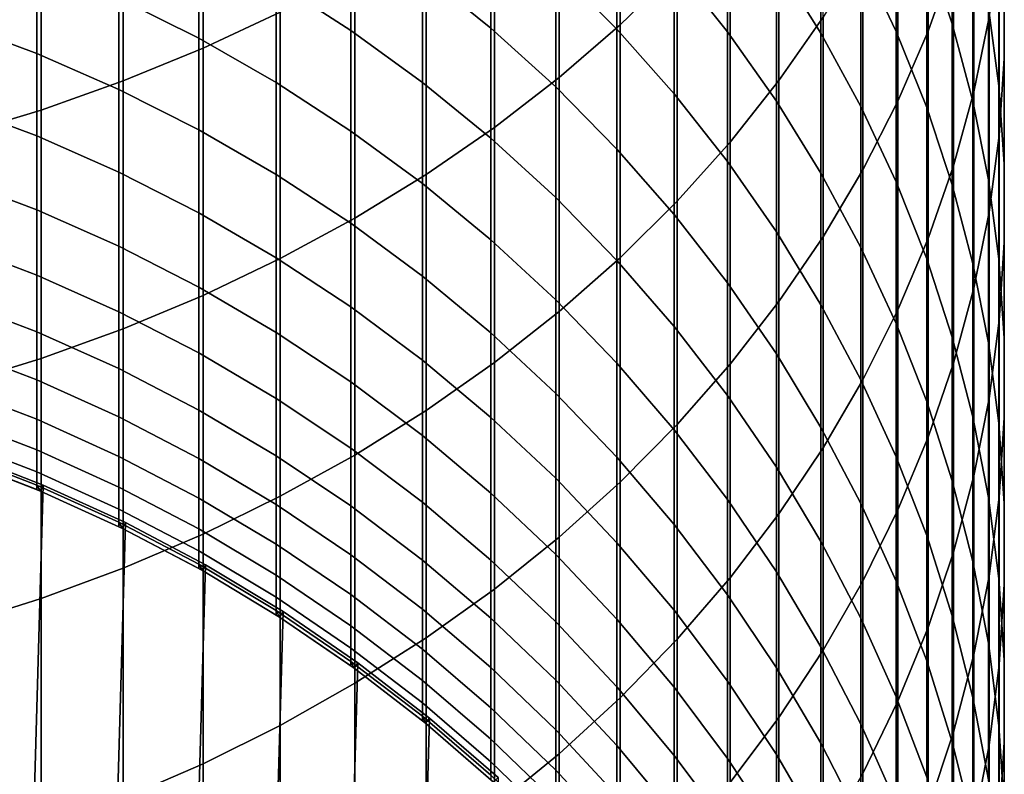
# Model space of a CAD drawing. Header units: metres. Extents: x -28 to 70, y -212 to 27.
# Tile 14 of 220: x 4.49 to 11.95, y -191.14 to -185.42. Entities that reach past the tile are written whole.
import ezdxf

# ---------------------------------------------------------------- set-up
doc = ezdxf.new("R2010")
doc.units = ezdxf.units.M
doc.layers.add('solid_10_261_012_XXX', color=7, linetype='CONTINUOUS')

msp = doc.modelspace()

# ---------------------------------------------------------------- linework, layer by layer
at = {"layer": 'solid_10_261_012_XXX'}
for points in [[(9.037462, -183.635925, 345.342865), (9.037462, -185.463287, 343.03299), (9.469481, -185.043793, 342.710327), (9.469481, -183.225388, 345.008881)], [(11.369547, -183.878174, 338.241058), (11.369547, -185.511459, 335.927216), (11.561213, -184.970627, 335.556396), (11.561213, -183.347672, 337.855621)], [(5.880963, -183.705566, 349.287079), (5.880963, -185.64064, 346.973846), (6.465825, -185.36676, 346.751007), (6.465825, -183.437866, 349.056885)], [(11.552008, -184.173737, 325.388062), (11.552008, -185.455841, 323.070953), (11.358356, -184.878311, 322.761597), (11.358356, -183.604874, 325.06308)], [(8.575907, -184.026627, 345.660736), (8.575907, -185.862534, 343.340057), (9.037462, -185.463287, 343.03299), (9.037462, -183.635925, 345.342865)], [(10.239358, -184.149582, 342.022552), (10.239358, -185.886063, 339.69989), (10.574701, -185.404526, 339.350037), (10.574701, -183.67778, 341.659668)], [(11.945621, -184.262543, 331.748413), (11.945621, -185.718353, 329.426483), (11.944586, -185.134628, 329.071533), (11.944586, -183.688736, 331.377625)], [(5.27688, -183.947479, 349.495148), (5.27688, -185.888153, 347.175201), (5.880963, -185.64064, 346.973846), (5.880963, -183.705566, 349.287079)], [(11.127584, -184.311493, 322.458008), (11.127584, -185.513504, 320.138214), (10.860441, -184.951324, 319.856598), (10.860441, -183.757202, 322.161133)], [(10.557803, -184.403717, 319.582245), (10.557803, -185.527161, 317.261017), (10.22066, -184.988831, 317.009491), (10.22066, -183.872467, 319.316132)], [(11.14072, -184.398941, 338.619415), (11.14072, -186.042374, 336.291199), (11.369547, -185.511459, 335.927216), (11.369547, -183.878174, 338.241058)], [(11.715095, -184.421661, 335.180023), (11.715095, -185.97113, 332.852478), (11.830687, -185.405609, 332.48703), (11.830687, -183.866318, 334.799286)], [(4.65555, -184.162827, 349.680328), (4.65555, -186.108475, 347.354431), (5.27688, -185.888153, 347.175201), (5.27688, -183.947479, 349.495148)], [(9.850112, -184.468842, 316.766541), (9.850112, -185.51535, 314.44455), (9.447371, -185.009186, 314.224701), (9.447371, -183.968887, 316.532928)], [(11.904513, -184.551926, 328.717163), (11.904513, -185.92482, 326.388458), (11.825533, -185.335617, 326.051849), (11.825533, -183.972122, 328.364594)], [(8.086323, -184.39624, 345.961426), (8.086323, -186.240219, 343.630554), (8.575907, -185.862534, 343.340057), (8.575907, -184.026627, 345.660736)], [(9.013752, -184.524979, 314.014374), (9.013752, -185.496292, 311.691895), (8.550674, -185.030304, 311.504456), (8.550674, -184.064285, 313.81427)], [(4.019004, -184.350906, 349.842072), (4.019004, -186.300903, 347.510986), (4.65555, -186.108475, 347.354431), (4.65555, -184.162827, 349.680328)], [(8.059649, -184.58963, 311.327179), (8.059649, -185.487503, 309.003937), (7.542284, -185.069183, 308.848785), (7.542284, -184.175705, 311.160675)], [(9.870549, -184.605408, 342.373138), (9.870549, -186.351303, 340.037903), (10.239358, -185.886063, 339.69989), (10.239358, -184.149582, 342.022552)], [(11.707903, -184.751282, 325.718018), (11.707903, -186.042175, 323.384979), (11.552008, -185.455841, 323.070953), (11.552008, -184.173737, 325.388062)], [(11.907613, -184.835449, 332.118622), (11.907613, -186.301163, 329.780884), (11.945621, -185.718353, 329.426483), (11.945621, -184.262543, 331.748413)], [(7.000267, -184.679276, 308.704193), (7.000267, -185.505478, 306.379486), (6.435371, -185.141739, 306.255768), (6.435371, -184.319046, 308.570587)], [(11.358356, -184.878311, 322.761597), (11.358356, -186.088425, 320.426208), (11.127584, -185.513504, 320.138214), (11.127584, -184.311493, 322.458008)], [(7.57031, -184.743546, 346.243988), (7.57031, -186.595108, 343.903503), (8.086323, -186.240219, 343.630554), (8.086323, -184.39624, 345.961426)], [(10.860441, -184.951324, 319.856598), (10.860441, -186.082062, 317.520264), (10.557803, -185.527161, 317.261017), (10.557803, -184.403717, 319.582245)], [(10.875484, -184.908279, 338.989471), (10.875484, -186.56163, 336.647217), (11.14072, -186.042374, 336.291199), (11.14072, -184.398941, 338.619415)], [(11.561213, -184.970627, 335.556396), (11.561213, -186.530197, 333.213715), (11.715095, -185.97113, 332.852478), (11.715095, -184.421661, 335.180023)], [(5.849443, -184.809143, 306.14267), (5.849443, -185.565323, 303.815369), (5.244397, -185.262299, 303.721466), (5.244397, -184.508789, 306.040527)], [(10.22066, -184.988831, 317.009491), (10.22066, -186.041779, 314.673218), (9.850112, -185.51535, 314.44455), (9.850112, -184.468842, 316.766541)], [(9.447371, -185.009186, 314.224701), (9.447371, -185.986069, 311.888916), (9.013752, -185.496292, 311.691895), (9.013752, -184.524979, 314.014374)], [(11.944586, -185.134628, 329.071533), (11.944586, -186.516998, 326.726776), (11.904513, -185.92482, 326.388458), (11.904513, -184.551926, 328.717163)], [(8.550674, -185.030304, 311.504456), (8.550674, -185.932861, 309.169098), (8.059649, -185.487503, 309.003937), (8.059649, -184.58963, 311.327179)], [(9.469481, -185.043793, 342.710327), (9.469481, -186.798737, 340.362976), (9.870549, -186.351303, 340.037903), (9.870549, -184.605408, 342.373138)], [(7.542284, -185.069183, 308.848785), (7.542284, -185.8992, 306.513367), (7.000267, -185.505478, 306.379486), (7.000267, -184.679276, 308.704193)], [(4.62221, -184.992798, 303.637939), (4.62221, -185.680496, 301.306549), (3.984917, -185.443497, 301.240143), (3.984917, -184.75769, 303.565094)], [(6.435371, -185.141739, 306.255768), (6.435371, -185.900879, 303.919342), (5.849443, -185.565323, 303.815369), (5.849443, -184.809143, 306.14267)], [(7.029555, -185.067398, 346.507477), (7.029555, -186.926056, 344.158051), (7.57031, -186.595108, 343.903503), (7.57031, -184.743546, 346.243988)], [(11.825533, -185.335617, 326.051849), (11.825533, -186.635422, 323.702728), (11.707903, -186.042175, 323.384979), (11.707903, -184.751282, 325.718018)], [(11.552008, -185.455841, 323.070953), (11.552008, -186.674179, 320.719666), (11.358356, -186.088425, 320.426208), (11.358356, -184.878311, 322.761597)], [(11.830687, -185.405609, 332.48703), (11.830687, -186.881165, 330.133606), (11.907613, -186.301163, 329.780884), (11.907613, -184.835449, 332.118622)], [(10.574701, -185.404526, 339.350037), (10.574701, -187.067551, 336.994049), (10.875484, -186.56163, 336.647217), (10.875484, -184.908279, 338.989471)], [(11.127584, -185.513504, 320.138214), (11.127584, -186.651718, 317.786438), (10.860441, -186.082062, 317.520264), (10.860441, -184.951324, 319.856598)], [(5.244397, -185.262299, 303.721466), (5.244397, -185.952179, 301.38266), (4.62221, -185.680496, 301.306549), (4.62221, -184.992798, 303.637939)], [(9.013752, -185.496292, 311.691895), (9.013752, -186.403793, 309.34375), (8.550674, -185.932861, 309.169098), (8.550674, -185.030304, 311.504456)], [(9.850112, -185.51535, 314.44455), (9.850112, -186.498032, 312.094849), (9.447371, -185.986069, 311.888916), (9.447371, -185.009186, 314.224701)], [(10.557803, -185.527161, 317.261017), (10.557803, -186.586777, 314.909943), (10.22066, -186.041779, 314.673218), (10.22066, -184.988831, 317.009491)], [(11.369547, -185.511459, 335.927216), (11.369547, -187.080948, 333.569611), (11.561213, -186.530197, 333.213715), (11.561213, -184.970627, 335.556396)], [(6.465825, -185.36676, 346.751007), (6.465825, -187.231949, 344.393311), (7.029555, -186.926056, 344.158051), (7.029555, -185.067398, 346.507477)], [(8.059649, -185.487503, 309.003937), (8.059649, -186.321594, 306.657043), (7.542284, -185.8992, 306.513367), (7.542284, -185.069183, 308.848785)], [(9.037462, -185.463287, 343.03299), (9.037462, -187.226883, 340.674042), (9.469481, -186.798737, 340.362976), (9.469481, -185.043793, 342.710327)], [(7.000267, -185.505478, 306.379486), (7.000267, -186.267883, 304.033081), (6.435371, -185.900879, 303.919342), (6.435371, -185.141739, 306.255768)], [(11.945621, -185.718353, 329.426483), (11.945621, -187.110184, 327.065643), (11.944586, -186.516998, 326.726776), (11.944586, -185.134628, 329.071533)], [(5.849443, -185.565323, 303.815369), (5.849443, -186.25766, 301.468262), (5.244397, -185.952179, 301.38266), (5.244397, -185.262299, 303.721466)], [(5.880963, -185.64064, 346.973846), (5.880963, -187.51181, 344.608582), (6.465825, -187.231949, 344.393311), (6.465825, -185.36676, 346.751007)], [(10.239358, -185.886063, 339.69989), (10.239358, -187.558456, 337.330627), (10.574701, -187.067551, 336.994049), (10.574701, -185.404526, 339.350037)], [(11.715095, -185.97113, 332.852478), (11.715095, -187.456467, 330.483459), (11.830687, -186.881165, 330.133606), (11.830687, -185.405609, 332.48703)], [(11.904513, -185.92482, 326.388458), (11.904513, -187.233612, 324.023132), (11.825533, -186.635422, 323.702728), (11.825533, -185.335617, 326.051849)], [(4.62221, -185.680496, 301.306549), (4.62221, -186.30426, 298.957245), (3.984917, -186.065536, 298.897339), (3.984917, -185.443497, 301.240143)], [(8.575907, -185.862534, 343.340057), (8.575907, -187.634369, 340.970093), (9.037462, -187.226883, 340.674042), (9.037462, -185.463287, 343.03299)], [(11.707903, -186.042175, 323.384979), (11.707903, -187.268875, 321.017578), (11.552008, -186.674179, 320.719666), (11.552008, -185.455841, 323.070953)], [(7.542284, -185.8992, 306.513367), (7.542284, -186.6651, 304.156158), (7.000267, -186.267883, 304.033081), (7.000267, -185.505478, 306.379486)], [(8.550674, -185.932861, 309.169098), (8.550674, -186.771301, 306.809967), (8.059649, -186.321594, 306.657043), (8.059649, -185.487503, 309.003937)], [(9.447371, -185.986069, 311.888916), (9.447371, -186.898773, 309.527313), (9.013752, -186.403793, 309.34375), (9.013752, -185.496292, 311.691895)], [(10.22066, -186.041779, 314.673218), (10.22066, -187.030518, 312.309052), (9.850112, -186.498032, 312.094849), (9.850112, -185.51535, 314.44455)], [(10.860441, -186.082062, 317.520264), (10.860441, -187.148544, 315.153961), (10.557803, -186.586777, 314.909943), (10.557803, -185.527161, 317.261017)], [(11.358356, -186.088425, 320.426208), (11.358356, -187.234283, 318.058624), (11.127584, -186.651718, 317.786438), (11.127584, -185.513504, 320.138214)], [(11.14072, -186.042374, 336.291199), (11.14072, -187.621613, 333.918945), (11.369547, -187.080948, 333.569611), (11.369547, -185.511459, 335.927216)], [(6.435371, -185.900879, 303.919342), (6.435371, -186.595932, 301.563049), (5.849443, -186.25766, 301.468262), (5.849443, -185.565323, 303.815369)], [(5.244397, -185.952179, 301.38266), (5.244397, -186.577927, 299.025909), (4.62221, -186.30426, 298.957245), (4.62221, -185.680496, 301.306549)], [(5.27688, -185.888153, 347.175201), (5.27688, -187.76474, 344.803101), (5.880963, -187.51181, 344.608582), (5.880963, -185.64064, 346.973846)], [(11.907613, -186.301163, 329.780884), (11.907613, -187.702469, 327.404022), (11.945621, -187.110184, 327.065643), (11.945621, -185.718353, 329.426483)], [(4.65555, -186.108475, 347.354431), (4.65555, -187.989868, 344.976257), (5.27688, -187.76474, 344.803101), (5.27688, -185.888153, 347.175201)], [(7.000267, -186.267883, 304.033081), (7.000267, -186.965897, 301.666687), (6.435371, -186.595932, 301.563049), (6.435371, -185.900879, 303.919342)], [(8.059649, -186.321594, 306.657043), (8.059649, -187.091263, 304.288208), (7.542284, -186.6651, 304.156158), (7.542284, -185.8992, 306.513367)], [(8.086323, -186.240219, 343.630554), (8.086323, -188.019852, 341.250153), (8.575907, -187.634369, 340.970093), (8.575907, -185.862534, 343.340057)], [(9.870549, -186.351303, 340.037903), (9.870549, -188.032761, 337.655823), (10.239358, -187.558456, 337.330627), (10.239358, -185.886063, 339.69989)], [(11.944586, -186.516998, 326.726776), (11.944586, -187.834793, 324.345123), (11.904513, -187.233612, 324.023132), (11.904513, -185.92482, 326.388458)], [(5.849443, -186.25766, 301.468262), (5.849443, -186.885635, 299.103149), (5.244397, -186.577927, 299.025909), (5.244397, -185.952179, 301.38266)], [(9.013752, -186.403793, 309.34375), (9.013752, -187.246826, 306.97168), (8.550674, -186.771301, 306.809967), (8.550674, -185.932861, 309.169098)], [(9.850112, -186.498032, 312.094849), (9.850112, -187.416168, 309.719208), (9.447371, -186.898773, 309.527313), (9.447371, -185.986069, 311.888916)], [(11.561213, -186.530197, 333.213715), (11.561213, -188.025177, 330.829285), (11.715095, -187.456467, 330.483459), (11.715095, -185.97113, 332.852478)], [(4.62221, -186.30426, 298.957245), (4.62221, -186.863632, 296.591797), (3.984917, -186.623352, 296.538422), (3.984917, -186.065536, 298.897339)], [(10.557803, -186.586777, 314.909943), (10.557803, -187.581772, 312.530823), (10.22066, -187.030518, 312.309052), (10.22066, -186.041779, 314.673218)], [(10.875484, -186.56163, 336.647217), (10.875484, -188.150391, 334.260651), (11.14072, -187.621613, 333.918945), (11.14072, -186.042374, 336.291199)], [(11.825533, -186.635422, 323.702728), (11.825533, -187.870575, 321.319), (11.707903, -187.268875, 321.017578), (11.707903, -186.042175, 323.384979)], [(4.019004, -186.300903, 347.510986), (4.019004, -188.186493, 345.127502), (4.65555, -187.989868, 344.976257), (4.65555, -186.108475, 347.354431)], [(11.127584, -186.651718, 317.786438), (11.127584, -187.725266, 315.404449), (10.860441, -187.148544, 315.153961), (10.860441, -186.082062, 317.520264)], [(11.552008, -186.674179, 320.719666), (11.552008, -187.827835, 318.335968), (11.358356, -187.234283, 318.058624), (11.358356, -186.088425, 320.426208)], [(6.435371, -186.595932, 301.563049), (6.435371, -187.226364, 299.188629), (5.849443, -186.885635, 299.103149), (5.849443, -186.25766, 301.468262)], [(7.542284, -186.6651, 304.156158), (7.542284, -187.366333, 301.7789), (7.000267, -186.965897, 301.666687), (7.000267, -186.267883, 304.033081)], [(7.57031, -186.595108, 343.903503), (7.57031, -188.382065, 341.513336), (8.086323, -188.019852, 341.250153), (8.086323, -186.240219, 343.630554)], [(11.830687, -186.881165, 330.133606), (11.830687, -188.291885, 327.740753), (11.907613, -187.702469, 327.404022), (11.907613, -186.301163, 329.780884)], [(5.244397, -186.577927, 299.025909), (5.244397, -187.139069, 296.652954), (4.62221, -186.863632, 296.591797), (4.62221, -186.30426, 298.957245)], [(8.550674, -186.771301, 306.809967), (8.550674, -187.544983, 304.428833), (8.059649, -187.091263, 304.288208), (8.059649, -186.321594, 306.657043)], [(9.469481, -186.798737, 340.362976), (9.469481, -188.488892, 337.968536), (9.870549, -188.032761, 337.655823), (9.870549, -186.351303, 340.037903)], [(9.447371, -186.898773, 309.527313), (9.447371, -187.746628, 307.141663), (9.013752, -187.246826, 306.97168), (9.013752, -186.403793, 309.34375)], [(10.22066, -187.030518, 312.309052), (10.22066, -187.9543, 309.918762), (9.850112, -187.416168, 309.719208), (9.850112, -186.498032, 312.094849)], [(11.945621, -187.110184, 327.065643), (11.945621, -188.437027, 324.667694), (11.944586, -187.834793, 324.345123), (11.944586, -186.516998, 326.726776)], [(5.849443, -186.885635, 299.103149), (5.849443, -187.448761, 296.721741), (5.244397, -187.139069, 296.652954), (5.244397, -186.577927, 299.025909)], [(7.000267, -186.965897, 301.666687), (7.000267, -187.599014, 299.282166), (6.435371, -187.226364, 299.188629), (6.435371, -186.595932, 301.563049)], [(7.029555, -186.926056, 344.158051), (7.029555, -188.719833, 341.758728), (7.57031, -188.382065, 341.513336), (7.57031, -186.595108, 343.903503)], [(10.860441, -187.148544, 315.153961), (10.860441, -188.150009, 312.759399), (10.557803, -187.581772, 312.530823), (10.557803, -186.586777, 314.909943)], [(10.574701, -187.067551, 336.994049), (10.574701, -188.665588, 334.593567), (10.875484, -188.150391, 334.260651), (10.875484, -186.56163, 336.647217)], [(11.369547, -187.080948, 333.569611), (11.369547, -188.585449, 331.170013), (11.561213, -188.025177, 330.829285), (11.561213, -186.530197, 333.213715)], [(4.62221, -186.863632, 296.591797), (4.62221, -187.35817, 294.211914), (3.984917, -187.116516, 294.165131), (3.984917, -186.623352, 296.538422)], [(8.059649, -187.091263, 304.288208), (8.059649, -187.795959, 301.899261), (7.542284, -187.366333, 301.7789), (7.542284, -186.6651, 304.156158)], [(11.358356, -187.234283, 318.058624), (11.358356, -188.315048, 315.660645), (11.127584, -187.725266, 315.404449), (11.127584, -186.651718, 317.786438)], [(11.707903, -187.268875, 321.017578), (11.707903, -188.43045, 318.617523), (11.552008, -187.827835, 318.335968), (11.552008, -186.674179, 320.719666)], [(11.904513, -187.233612, 324.023132), (11.904513, -188.477295, 321.622925), (11.825533, -187.870575, 321.319), (11.825533, -186.635422, 323.702728)], [(9.013752, -187.246826, 306.97168), (9.013752, -188.02475, 304.577484), (8.550674, -187.544983, 304.428833), (8.550674, -186.771301, 306.809967)], [(9.037462, -187.226883, 340.674042), (9.037462, -188.925385, 338.267822), (9.469481, -188.488892, 337.968536), (9.469481, -186.798737, 340.362976)], [(5.244397, -187.139069, 296.652954), (5.244397, -187.635178, 294.265533), (4.62221, -187.35817, 294.211914), (4.62221, -186.863632, 296.591797)], [(6.435371, -187.226364, 299.188629), (6.435371, -187.791702, 296.797913), (5.849443, -187.448761, 296.721741), (5.849443, -186.885635, 299.103149)], [(9.850112, -187.416168, 309.719208), (9.850112, -188.269073, 307.319366), (9.447371, -187.746628, 307.141663), (9.447371, -186.898773, 309.527313)], [(11.715095, -187.456467, 330.483459), (11.715095, -188.876526, 328.074768), (11.830687, -188.291885, 327.740753), (11.830687, -186.881165, 330.133606)], [(6.465825, -187.231949, 344.393311), (6.465825, -189.032043, 341.985565), (7.029555, -188.719833, 341.758728), (7.029555, -186.926056, 344.158051)], [(7.542284, -187.366333, 301.7789), (7.542284, -188.00238, 299.383362), (7.000267, -187.599014, 299.282166), (7.000267, -186.965897, 301.666687)], [(10.557803, -187.581772, 312.530823), (10.557803, -188.511414, 310.125397), (10.22066, -187.9543, 309.918762), (10.22066, -187.030518, 312.309052)], [(4.62221, -187.35817, 294.211914), (4.62221, -187.787521, 291.819427), (3.984917, -187.544678, 291.779266), (3.984917, -187.116516, 294.165131)], [(8.550674, -187.544983, 304.428833), (8.550674, -188.253326, 302.027435), (8.059649, -187.795959, 301.899261), (8.059649, -187.091263, 304.288208)], [(10.239358, -187.558456, 337.330627), (10.239358, -189.165512, 334.916595), (10.574701, -188.665588, 334.593567), (10.574701, -187.067551, 336.994049)], [(11.14072, -187.621613, 333.918945), (11.14072, -189.135452, 331.504456), (11.369547, -188.585449, 331.170013), (11.369547, -187.080948, 333.569611)], [(11.907613, -187.702469, 327.404022), (11.907613, -189.03833, 324.989746), (11.945621, -188.437027, 324.667694), (11.945621, -187.110184, 327.065643)], [(5.849443, -187.448761, 296.721741), (5.849443, -187.946625, 294.325836), (5.244397, -187.635178, 294.265533), (5.244397, -187.139069, 296.652954)], [(11.127584, -187.725266, 315.404449), (11.127584, -188.733353, 312.994049), (10.860441, -188.150009, 312.759399), (10.860441, -187.148544, 315.153961)], [(5.880963, -187.51181, 344.608582), (5.880963, -189.317688, 342.193085), (6.465825, -189.032043, 341.985565), (6.465825, -187.231949, 344.393311)], [(7.000267, -187.599014, 299.282166), (7.000267, -188.166779, 296.881195), (6.435371, -187.791702, 296.797913), (6.435371, -187.226364, 299.188629)], [(8.575907, -187.634369, 340.970093), (8.575907, -189.340805, 338.552612), (9.037462, -188.925385, 338.267822), (9.037462, -187.226883, 340.674042)], [(9.447371, -187.746628, 307.141663), (9.447371, -188.529007, 304.733765), (9.013752, -188.02475, 304.577484), (9.013752, -187.246826, 306.97168)], [(11.552008, -187.827835, 318.335968), (11.552008, -188.915955, 315.921661), (11.358356, -188.315048, 315.660645), (11.358356, -187.234283, 318.058624)], [(11.825533, -187.870575, 321.319), (11.825533, -189.040161, 318.902405), (11.707903, -188.43045, 318.617523), (11.707903, -187.268875, 321.017578)], [(11.944586, -187.834793, 324.345123), (11.944586, -189.087051, 321.928375), (11.904513, -188.477295, 321.622925), (11.904513, -187.233612, 324.023132)], [(5.244397, -187.635178, 294.265533), (5.244397, -188.065887, 291.865479), (4.62221, -187.787521, 291.819427), (4.62221, -187.35817, 294.211914)], [(8.059649, -187.795959, 301.899261), (8.059649, -188.43512, 299.491974), (7.542284, -188.00238, 299.383362), (7.542284, -187.366333, 301.7789)], [(10.22066, -187.9543, 309.918762), (10.22066, -188.812469, 307.50415), (9.850112, -188.269073, 307.319366), (9.850112, -187.416168, 309.719208)], [(6.435371, -187.791702, 296.797913), (6.435371, -188.291534, 294.392609), (5.849443, -187.946625, 294.325836), (5.849443, -187.448761, 296.721741)], [(11.561213, -188.025177, 330.829285), (11.561213, -189.454483, 328.404938), (11.715095, -188.876526, 328.074768), (11.715095, -187.456467, 330.483459)], [(4.62221, -187.787521, 291.819427), (4.62221, -188.151352, 289.416138), (3.984917, -187.907516, 289.382599), (3.984917, -187.544678, 291.779266)], [(5.27688, -187.76474, 344.803101), (5.27688, -189.575821, 342.380646), (5.880963, -189.317688, 342.193085), (5.880963, -187.51181, 344.608582)], [(9.013752, -188.02475, 304.577484), (9.013752, -188.736984, 302.162933), (8.550674, -188.253326, 302.027435), (8.550674, -187.544983, 304.428833)], [(9.870549, -188.032761, 337.655823), (9.870549, -189.648514, 335.228699), (10.239358, -189.165512, 334.916595), (10.239358, -187.558456, 337.330627)], [(5.849443, -187.946625, 294.325836), (5.849443, -188.378876, 291.917236), (5.244397, -188.065887, 291.865479), (5.244397, -187.635178, 294.265533)], [(7.542284, -188.00238, 299.383362), (7.542284, -188.572739, 296.971375), (7.000267, -188.166779, 296.881195), (7.000267, -187.599014, 299.282166)], [(8.086323, -188.019852, 341.250153), (8.086323, -189.733795, 338.822052), (8.575907, -189.340805, 338.552612), (8.575907, -187.634369, 340.970093)], [(10.860441, -188.150009, 312.759399), (10.860441, -189.085678, 310.338348), (10.557803, -188.511414, 310.125397), (10.557803, -187.581772, 312.530823)], [(10.875484, -188.150391, 334.260651), (10.875484, -189.67337, 331.831573), (11.14072, -189.135452, 331.504456), (11.14072, -187.621613, 333.918945)], [(11.830687, -188.291885, 327.740753), (11.830687, -189.636719, 325.310242), (11.907613, -189.03833, 324.989746), (11.907613, -187.702469, 327.404022)], [(5.244397, -188.065887, 291.865479), (5.244397, -188.430878, 289.454559), (4.62221, -188.151352, 289.416138), (4.62221, -187.787521, 291.819427)], [(4.65555, -187.989868, 344.976257), (4.65555, -189.805603, 342.547577), (5.27688, -189.575821, 342.380646), (5.27688, -187.76474, 344.803101)], [(7.000267, -188.166779, 296.881195), (7.000267, -188.668732, 294.465637), (6.435371, -188.291534, 294.392609), (6.435371, -187.791702, 296.797913)], [(9.850112, -188.269073, 307.319366), (9.850112, -189.056122, 304.897095), (9.447371, -188.529007, 304.733765), (9.447371, -187.746628, 307.141663)], [(11.358356, -188.315048, 315.660645), (11.358356, -189.32991, 313.234009), (11.127584, -188.733353, 312.994049), (11.127584, -187.725266, 315.404449)], [(8.550674, -188.253326, 302.027435), (8.550674, -188.895828, 299.607574), (8.059649, -188.43512, 299.491974), (8.059649, -187.795959, 301.899261)], [(11.707903, -188.43045, 318.617523), (11.707903, -189.526047, 316.186646), (11.552008, -188.915955, 315.921661), (11.552008, -187.827835, 318.335968)], [(11.945621, -188.437027, 324.667694), (11.945621, -189.697861, 322.234375), (11.944586, -189.087051, 321.928375), (11.944586, -187.834793, 324.345123)], [(4.62221, -188.151352, 289.416138), (4.62221, -188.449417, 287.003754), (3.984917, -188.204758, 286.976929), (3.984917, -187.907516, 289.382599)], [(11.904513, -188.477295, 321.622925), (11.904513, -189.654953, 319.189636), (11.825533, -189.040161, 318.902405), (11.825533, -187.870575, 321.319)], [(4.019004, -188.186493, 345.127502), (4.019004, -190.006287, 342.69339), (4.65555, -189.805603, 342.547577), (4.65555, -187.989868, 344.976257)], [(6.435371, -188.291534, 294.392609), (6.435371, -188.725464, 291.974579), (5.849443, -188.378876, 291.917236), (5.849443, -187.946625, 294.325836)], [(8.059649, -188.43512, 299.491974), (8.059649, -189.008286, 297.068085), (7.542284, -188.572739, 296.971375), (7.542284, -188.00238, 299.383362)], [(10.557803, -188.511414, 310.125397), (10.557803, -189.375015, 307.695465), (10.22066, -188.812469, 307.50415), (10.22066, -187.9543, 309.918762)], [(5.849443, -188.378876, 291.917236), (5.849443, -188.745163, 289.497742), (5.244397, -188.430878, 289.454559), (5.244397, -188.065887, 291.865479)], [(7.57031, -188.382065, 341.513336), (7.57031, -190.103058, 339.075226), (8.086323, -189.733795, 338.822052), (8.086323, -188.019852, 341.250153)], [(9.447371, -188.529007, 304.733765), (9.447371, -189.245331, 302.305359), (9.013752, -188.736984, 302.162933), (9.013752, -188.02475, 304.577484)], [(9.469481, -188.488892, 337.968536), (9.469481, -190.113022, 335.52887), (9.870549, -189.648514, 335.228699), (9.870549, -188.032761, 337.655823)], [(11.369547, -188.585449, 331.170013), (11.369547, -190.023849, 328.730225), (11.561213, -189.454483, 328.404938), (11.561213, -188.025177, 330.829285)], [(5.244397, -188.430878, 289.454559), (5.244397, -188.729889, 287.034546), (4.62221, -188.449417, 287.003754), (4.62221, -188.151352, 289.416138)], [(10.574701, -188.665588, 334.593567), (10.574701, -190.197479, 332.150299), (10.875484, -189.67337, 331.831573), (10.875484, -188.150391, 334.260651)], [(11.127584, -188.733353, 312.994049), (11.127584, -189.675217, 310.557007), (10.860441, -189.085678, 310.338348), (10.860441, -188.150009, 312.759399)], [(4.62221, -188.449417, 287.003754), (4.62221, -188.681473, 284.584167), (3.984917, -188.436172, 284.564026), (3.984917, -188.204758, 286.976929)], [(7.542284, -188.572739, 296.971375), (7.542284, -189.077011, 294.544678), (7.000267, -188.668732, 294.465637), (7.000267, -188.166779, 296.881195)], [(7.000267, -188.668732, 294.465637), (7.000267, -189.104523, 292.037262), (6.435371, -188.725464, 291.974579), (6.435371, -188.291534, 294.392609)], [(9.013752, -188.736984, 302.162933), (9.013752, -189.382996, 299.729828), (8.550674, -188.895828, 299.607574), (8.550674, -188.253326, 302.027435)], [(10.22066, -188.812469, 307.50415), (10.22066, -189.604355, 305.066986), (9.850112, -189.056122, 304.897095), (9.850112, -188.269073, 307.319366)], [(11.715095, -188.876526, 328.074768), (11.715095, -190.23027, 325.628174), (11.830687, -189.636719, 325.310242), (11.830687, -188.291885, 327.740753)], [(6.435371, -188.725464, 291.974579), (6.435371, -189.093201, 289.545563), (5.849443, -188.745163, 289.497742), (5.849443, -188.378876, 291.917236)], [(7.029555, -188.719833, 341.758728), (7.029555, -190.447403, 339.31131), (7.57031, -190.103058, 339.075226), (7.57031, -188.382065, 341.513336)], [(11.552008, -188.915955, 315.921661), (11.552008, -189.937729, 313.478516), (11.358356, -189.32991, 313.234009), (11.358356, -188.315048, 315.660645)], [(4.62221, -188.681473, 284.584167), (4.62221, -188.847351, 282.159149), (3.984917, -188.601578, 282.145691), (3.984917, -188.436172, 284.564026)], [(5.244397, -188.729889, 287.034546), (5.244397, -188.962677, 284.607269), (4.62221, -188.681473, 284.584167), (4.62221, -188.449417, 287.003754)], [(5.849443, -188.745163, 289.497742), (5.849443, -189.045227, 287.069122), (5.244397, -188.729889, 287.034546), (5.244397, -188.430878, 289.454559)], [(8.550674, -188.895828, 299.607574), (8.550674, -189.471985, 297.171082), (8.059649, -189.008286, 297.068085), (8.059649, -188.43512, 299.491974)], [(11.825533, -189.040161, 318.902405), (11.825533, -190.143295, 316.454773), (11.707903, -189.526047, 316.186646), (11.707903, -188.43045, 318.617523)], [(11.907613, -189.03833, 324.989746), (11.907613, -190.307739, 322.539886), (11.945621, -189.697861, 322.234375), (11.945621, -188.437027, 324.667694)], [(9.037462, -188.925385, 338.267822), (9.037462, -190.557541, 335.816071), (9.469481, -190.113022, 335.52887), (9.469481, -188.488892, 337.968536)], [(9.850112, -189.056122, 304.897095), (9.850112, -189.776703, 302.454254), (9.447371, -189.245331, 302.305359), (9.447371, -188.529007, 304.733765)], [(10.860441, -189.085678, 310.338348), (10.860441, -189.95488, 307.89267), (10.557803, -189.375015, 307.695465), (10.557803, -188.511414, 310.125397)], [(11.944586, -189.087051, 321.928375), (11.944586, -190.272827, 319.478333), (11.904513, -189.654953, 319.189636), (11.904513, -188.477295, 321.622925)], [(4.62221, -188.847351, 282.159149), (4.62221, -188.94693, 279.730469), (3.984917, -188.700882, 279.723755), (3.984917, -188.601578, 282.145691)], [(8.059649, -189.008286, 297.068085), (8.059649, -189.515045, 294.629486), (7.542284, -189.077011, 294.544678), (7.542284, -188.572739, 296.971375)], [(11.14072, -189.135452, 331.504456), (11.14072, -190.582779, 329.04953), (11.369547, -190.023849, 328.730225), (11.369547, -188.585449, 331.170013)], [(5.244397, -188.962677, 284.607269), (5.244397, -189.129074, 282.17453), (4.62221, -188.847351, 282.159149), (4.62221, -188.681473, 284.584167)], [(7.542284, -189.077011, 294.544678), (7.542284, -189.514816, 292.105133), (7.000267, -189.104523, 292.037262), (7.000267, -188.668732, 294.465637)], [(10.239358, -189.165512, 334.916595), (10.239358, -190.706024, 332.459564), (10.574701, -190.197479, 332.150299), (10.574701, -188.665588, 334.593567)], [(4.671196, -188.946503, 257.299988), (4.03266, -211.302109, 257.299988), (3.380684, -211.513947, 257.299988), (4.03266, -188.697891, 257.299988)], [(4.62221, -188.94693, 279.730469), (4.62221, -188.980118, 277.299988), (4.01579, -188.744965, 277.299988), (3.984917, -188.700882, 279.723755)], [(4.651704, -188.992538, 267.299988), (4.015845, -188.74498, 267.299988), (4.01579, -188.744965, 277.299988), (4.62221, -188.980118, 277.299988)], [(4.671196, -188.946503, 267.299988), (4.03266, -188.697891, 267.299988), (4.015845, -188.74498, 267.299988), (4.651704, -188.992538, 267.299988)], [(4.03266, -188.697891, 267.299988), (4.671196, -188.946503, 267.299988), (4.671196, -188.946503, 257.299988), (4.03266, -188.697891, 257.299988)], [(5.849443, -189.045227, 287.069122), (5.849443, -189.278854, 284.63324), (5.244397, -188.962677, 284.607269), (5.244397, -188.729889, 287.034546)], [(6.435371, -189.093201, 289.545563), (6.435371, -189.39444, 287.107452), (5.849443, -189.045227, 287.069122), (5.849443, -188.745163, 289.497742)], [(7.000267, -189.104523, 292.037262), (7.000267, -189.473831, 289.5979), (6.435371, -189.093201, 289.545563), (6.435371, -188.725464, 291.974579)], [(6.465825, -189.032043, 341.985565), (6.465825, -190.765701, 339.529541), (7.029555, -190.447403, 339.31131), (7.029555, -188.719833, 341.758728)], [(9.447371, -189.245331, 302.305359), (9.447371, -189.89505, 299.858307), (9.013752, -189.382996, 299.729828), (9.013752, -188.736984, 302.162933)], [(11.358356, -189.32991, 313.234009), (11.358356, -190.278107, 310.780579), (11.127584, -189.675217, 310.557007), (11.127584, -188.733353, 312.994049)], [(10.557803, -189.375015, 307.695465), (10.557803, -190.171906, 305.242859), (10.22066, -189.604355, 305.066986), (10.22066, -188.812469, 307.50415)], [(5.244397, -189.129074, 282.17453), (5.244397, -189.228973, 279.73819), (4.62221, -188.94693, 279.730469), (4.62221, -188.847351, 282.159149)], [(9.013752, -189.382996, 299.729828), (9.013752, -189.962311, 297.279968), (8.550674, -189.471985, 297.171082), (8.550674, -188.895828, 299.607574)], [(11.561213, -189.454483, 328.404938), (11.561213, -190.817017, 325.942444), (11.715095, -190.23027, 325.628174), (11.715095, -188.876526, 328.074768)], [(5.294647, -189.231216, 257.299988), (4.671196, -211.053497, 257.299988), (4.03266, -211.302109, 257.299988), (4.671196, -188.946503, 257.299988)], [(4.651778, -188.992569, 277.299988), (4.62221, -188.980118, 277.299988), (4.62221, -188.94693, 279.730469)], [(5.244397, -189.228973, 279.73819), (5.244397, -189.262268, 277.299988), (4.651778, -188.992569, 277.299988), (4.62221, -188.94693, 279.730469)], [(4.651704, -188.992538, 267.299988), (4.62221, -188.980118, 277.299988), (4.651778, -188.992569, 277.299988)], [(5.294647, -189.231216, 267.299988), (4.671196, -188.946503, 267.299988), (4.651704, -188.992538, 267.299988), (5.272645, -189.276108, 267.299988)], [(4.671196, -188.946503, 267.299988), (5.294647, -189.231216, 267.299988), (5.294647, -189.231216, 257.299988), (4.671196, -188.946503, 257.299988)], [(5.849443, -189.278854, 284.63324), (5.849443, -189.445847, 282.191864), (5.244397, -189.129074, 282.17453), (5.244397, -188.962677, 284.607269)], [(8.575907, -189.340805, 338.552612), (8.575907, -190.980576, 336.089447), (9.037462, -190.557541, 335.816071), (9.037462, -188.925385, 338.267822)], [(11.707903, -189.526047, 316.186646), (11.707903, -190.55481, 313.726746), (11.552008, -189.937729, 313.478516), (11.552008, -188.915955, 315.921661)], [(4.651704, -188.992538, 267.299988), (4.651778, -188.992569, 277.299988), (5.244397, -189.262268, 277.299988)], [(5.272645, -189.276108, 267.299988), (4.651704, -188.992538, 267.299988), (5.244397, -189.262268, 277.299988), (5.272592, -189.276093, 277.299988)], [(6.435371, -189.39444, 287.107452), (6.435371, -189.628967, 284.661987), (5.849443, -189.278854, 284.63324), (5.849443, -189.045227, 287.069122)], [(5.880963, -189.317688, 342.193085), (5.880963, -191.0569, 339.729187), (6.465825, -190.765701, 339.529541), (6.465825, -189.032043, 341.985565)], [(8.550674, -189.471985, 297.171082), (8.550674, -189.981369, 294.719757), (8.059649, -189.515045, 294.629486), (8.059649, -189.008286, 297.068085)], [(10.22066, -189.604355, 305.066986), (10.22066, -190.329361, 302.6091), (9.850112, -189.776703, 302.454254), (9.850112, -189.056122, 304.897095)], [(11.904513, -189.654953, 319.189636), (11.904513, -190.765701, 316.725098), (11.825533, -190.143295, 316.454773), (11.825533, -189.040161, 318.902405)], [(11.830687, -189.636719, 325.310242), (11.830687, -190.914673, 322.843933), (11.907613, -190.307739, 322.539886), (11.907613, -189.03833, 324.989746)], [(5.849443, -189.445847, 282.191864), (5.849443, -189.546097, 279.746857), (5.244397, -189.228973, 279.73819), (5.244397, -189.129074, 282.17453)], [(7.000267, -189.473831, 289.5979), (7.000267, -189.776352, 287.149353), (6.435371, -189.39444, 287.107452), (6.435371, -189.093201, 289.545563)], [(7.542284, -189.514816, 292.105133), (7.542284, -189.885818, 289.65451), (7.000267, -189.473831, 289.5979), (7.000267, -189.104523, 292.037262)], [(8.059649, -189.515045, 294.629486), (8.059649, -189.954987, 292.177917), (7.542284, -189.514816, 292.105133), (7.542284, -189.077011, 294.544678)], [(11.127584, -189.675217, 310.557007), (11.127584, -190.550171, 308.095123), (10.860441, -189.95488, 307.89267), (10.860441, -189.085678, 310.338348)], [(11.945621, -189.697861, 322.234375), (11.945621, -190.891769, 319.767517), (11.944586, -190.272827, 319.478333), (11.944586, -189.087051, 321.928375)], [(9.870549, -189.648514, 335.228699), (9.870549, -191.197372, 332.758362), (10.239358, -190.706024, 332.459564), (10.239358, -189.165512, 334.916595)], [(10.875484, -189.67337, 331.831573), (10.875484, -191.12944, 329.361816), (11.14072, -190.582779, 329.04953), (11.14072, -189.135452, 331.504456)], [(5.900849, -189.551071, 257.299988), (5.294647, -210.768784, 257.299988), (4.671196, -211.053497, 257.299988), (5.294647, -189.231216, 257.299988)], [(5.272592, -189.276093, 277.299988), (5.244397, -189.262268, 277.299988), (5.244397, -189.228973, 279.73819)], [(5.849443, -189.546097, 279.746857), (5.849443, -189.579514, 277.299988), (5.272592, -189.276093, 277.299988), (5.244397, -189.228973, 279.73819)], [(5.876148, -189.594543, 267.299988), (5.272645, -189.276108, 267.299988), (5.272592, -189.276093, 277.299988), (5.849443, -189.579514, 277.299988)], [(5.900849, -189.551071, 267.299988), (5.294647, -189.231216, 267.299988), (5.272645, -189.276108, 267.299988), (5.876148, -189.594543, 267.299988)], [(5.294647, -189.231216, 267.299988), (5.900849, -189.551071, 267.299988), (5.900849, -189.551071, 257.299988), (5.294647, -189.231216, 257.299988)], [(6.435371, -189.628967, 284.661987), (6.435371, -189.796616, 282.21106), (5.849443, -189.445847, 282.191864), (5.849443, -189.278854, 284.63324)], [(9.850112, -189.776703, 302.454254), (9.850112, -190.430283, 299.992645), (9.447371, -189.89505, 299.858307), (9.447371, -189.245331, 302.305359)], [(5.27688, -189.575821, 342.380646), (5.27688, -191.320068, 339.909607), (5.880963, -191.0569, 339.729187), (5.880963, -189.317688, 342.193085)], [(8.086323, -189.733795, 338.822052), (8.086323, -191.380768, 336.348053), (8.575907, -190.980576, 336.089447), (8.575907, -189.340805, 338.552612)], [(11.552008, -189.937729, 313.478516), (11.552008, -190.89238, 311.008392), (11.358356, -190.278107, 310.780579), (11.358356, -189.32991, 313.234009)], [(7.000267, -189.776352, 287.149353), (7.000267, -190.011887, 284.693451), (6.435371, -189.628967, 284.661987), (6.435371, -189.39444, 287.107452)], [(9.447371, -189.89505, 299.858307), (9.447371, -190.477676, 297.39444), (9.013752, -189.962311, 297.279968), (9.013752, -189.382996, 299.729828)], [(10.860441, -189.95488, 307.89267), (10.860441, -190.756943, 305.424164), (10.557803, -190.171906, 305.242859), (10.557803, -189.375015, 307.695465)], [(6.435371, -189.796616, 282.21106), (6.435371, -189.897263, 279.756439), (5.849443, -189.546097, 279.746857), (5.849443, -189.445847, 282.191864)], [(7.542284, -189.885818, 289.65451), (7.542284, -190.189743, 287.194702), (7.000267, -189.776352, 287.149353), (7.000267, -189.473831, 289.5979)], [(9.013752, -189.962311, 297.279968), (9.013752, -190.474503, 294.815216), (8.550674, -189.981369, 294.719757), (8.550674, -189.471985, 297.171082)], [(11.369547, -190.023849, 328.730225), (11.369547, -191.395065, 326.252045), (11.561213, -190.817017, 325.942444), (11.561213, -189.454483, 328.404938)], [(4.65555, -189.805603, 342.547577), (4.65555, -191.554321, 340.070221), (5.27688, -191.320068, 339.909607), (5.27688, -189.575821, 342.380646)], [(6.48762, -189.904922, 257.299988), (5.900849, -210.448929, 257.299988), (5.294647, -210.768784, 257.299988), (5.900849, -189.551071, 257.299988)], [(5.876208, -189.594589, 277.299988), (5.849443, -189.579514, 277.299988), (5.849443, -189.546097, 279.746857)], [(6.435371, -189.897263, 279.756439), (6.435371, -189.930817, 277.299988), (5.876208, -189.594589, 277.299988), (5.849443, -189.546097, 279.746857)], [(5.876148, -189.594543, 267.299988), (5.849443, -189.579514, 277.299988), (5.876208, -189.594589, 277.299988)], [(6.48762, -189.904922, 267.299988), (5.900849, -189.551071, 267.299988), (5.876148, -189.594543, 267.299988), (6.460701, -189.947052, 267.299988)], [(5.900849, -189.551071, 267.299988), (6.48762, -189.904922, 267.299988), (6.48762, -189.904922, 257.299988), (5.900849, -189.551071, 257.299988)], [(8.059649, -189.954987, 292.177917), (8.059649, -190.32782, 289.715271), (7.542284, -189.885818, 289.65451), (7.542284, -189.514816, 292.105133)], [(8.550674, -189.981369, 294.719757), (8.550674, -190.423615, 292.255432), (8.059649, -189.954987, 292.177917), (8.059649, -189.515045, 294.629486)], [(11.825533, -190.143295, 316.454773), (11.825533, -191.179169, 313.977905), (11.707903, -190.55481, 313.726746), (11.707903, -189.526047, 316.186646)], [(5.876148, -189.594543, 267.299988), (5.876208, -189.594589, 277.299988), (6.435371, -189.930817, 277.299988)], [(6.460701, -189.947052, 267.299988), (5.876148, -189.594543, 267.299988), (6.435371, -189.930817, 277.299988), (6.460658, -189.947021, 277.299988)], [(7.000267, -190.011887, 284.693451), (7.000267, -190.180252, 282.232025), (6.435371, -189.796616, 282.21106), (6.435371, -189.628967, 284.661987)], [(9.469481, -190.113022, 335.52887), (9.469481, -191.669922, 333.045715), (9.870549, -191.197372, 332.758362), (9.870549, -189.648514, 335.228699)], [(10.557803, -190.171906, 305.242859), (10.557803, -190.90152, 302.769409), (10.22066, -190.329361, 302.6091), (10.22066, -189.604355, 305.066986)], [(11.715095, -190.23027, 325.628174), (11.715095, -191.516678, 323.145508), (11.830687, -190.914673, 322.843933), (11.830687, -189.636719, 325.310242)], [(11.944586, -190.272827, 319.478333), (11.944586, -191.391235, 316.996826), (11.904513, -190.765701, 316.725098), (11.904513, -189.654953, 319.189636)], [(10.574701, -190.197479, 332.150299), (10.574701, -191.662048, 329.666107), (10.875484, -191.12944, 329.361816), (10.875484, -189.67337, 331.831573)], [(11.358356, -190.278107, 310.780579), (11.358356, -191.158936, 308.302155), (11.127584, -190.550171, 308.095123), (11.127584, -189.675217, 310.557007)], [(11.907613, -190.307739, 322.539886), (11.907613, -191.509766, 320.056274), (11.945621, -190.891769, 319.767517), (11.945621, -189.697861, 322.234375)], [(7.000267, -190.180252, 282.232025), (7.000267, -190.281326, 279.766937), (6.435371, -189.897263, 279.756439), (6.435371, -189.796616, 282.21106)], [(7.542284, -190.189743, 287.194702), (7.542284, -190.426361, 284.727478), (7.000267, -190.011887, 284.693451), (7.000267, -189.776352, 287.149353)], [(7.57031, -190.103058, 339.075226), (7.57031, -191.756821, 336.591034), (8.086323, -191.380768, 336.348053), (8.086323, -189.733795, 338.822052)], [(10.22066, -190.329361, 302.6091), (10.22066, -190.986969, 300.132324), (9.850112, -190.430283, 299.992645), (9.850112, -189.776703, 302.454254)], [(4.019004, -190.006287, 342.69339), (4.019004, -191.758911, 340.21048), (4.65555, -191.554321, 340.070221), (4.65555, -189.805603, 342.547577)], [(7.053515, -190.29187, 257.299988), (6.48762, -210.095078, 257.299988), (5.900849, -210.448929, 257.299988), (6.48762, -189.904922, 257.299988)], [(6.460658, -189.947021, 277.299988), (6.435371, -189.930817, 277.299988), (6.435371, -189.897263, 279.756439)], [(7.000267, -190.281326, 279.766937), (7.000267, -190.315018, 277.299988), (6.460658, -189.947021, 277.299988), (6.435371, -189.897263, 279.756439)], [(7.023988, -190.332214, 267.299988), (6.460701, -189.947052, 267.299988), (6.460658, -189.947021, 277.299988), (7.000267, -190.315018, 277.299988)], [(7.053515, -190.29187, 267.299988), (6.48762, -189.904922, 267.299988), (6.460701, -189.947052, 267.299988), (7.023988, -190.332214, 267.299988)], [(6.48762, -189.904922, 267.299988), (7.053515, -190.29187, 267.299988), (7.053515, -190.29187, 257.299988), (6.48762, -189.904922, 257.299988)], [(8.059649, -190.32782, 289.715271), (8.059649, -190.63324, 287.243347), (7.542284, -190.189743, 287.194702), (7.542284, -189.885818, 289.65451)], [(9.850112, -190.430283, 299.992645), (9.850112, -191.016388, 297.514069), (9.447371, -190.477676, 297.39444), (9.447371, -189.89505, 299.858307)], [(11.707903, -190.55481, 313.726746), (11.707903, -191.516022, 311.239685), (11.552008, -190.89238, 311.008392), (11.552008, -189.937729, 313.478516)], [(7.542284, -190.426361, 284.727478), (7.542284, -190.595505, 282.25473), (7.000267, -190.180252, 282.232025), (7.000267, -190.011887, 284.693451)], [(8.550674, -190.423615, 292.255432), (8.550674, -190.798386, 289.779938), (8.059649, -190.32782, 289.715271), (8.059649, -189.954987, 292.177917)], [(9.013752, -190.474503, 294.815216), (9.013752, -190.919159, 292.337402), (8.550674, -190.423615, 292.255432), (8.550674, -189.981369, 294.719757)], [(9.447371, -190.477676, 297.39444), (9.447371, -190.992798, 294.915558), (9.013752, -190.474503, 294.815216), (9.013752, -189.962311, 297.279968)], [(11.127584, -190.550171, 308.095123), (11.127584, -191.357544, 305.61026), (10.860441, -190.756943, 305.424164), (10.860441, -189.95488, 307.89267)], [(11.14072, -190.582779, 329.04953), (11.14072, -191.962509, 326.555969), (11.369547, -191.395065, 326.252045), (11.369547, -190.023849, 328.730225)], [(7.029555, -190.447403, 339.31131), (7.029555, -192.107483, 336.817627), (7.57031, -191.756821, 336.591034), (7.57031, -190.103058, 339.075226)], [(9.037462, -190.557541, 335.816071), (9.037462, -192.122101, 333.320679), (9.469481, -191.669922, 333.045715), (9.469481, -190.113022, 335.52887)], [(10.860441, -190.756943, 305.424164), (10.860441, -191.491287, 302.934662), (10.557803, -190.90152, 302.769409), (10.557803, -190.171906, 305.242859)], [(11.904513, -190.765701, 316.725098), (11.904513, -191.808731, 314.23114), (11.825533, -191.179169, 313.977905), (11.825533, -190.143295, 316.454773)], [(7.542284, -190.595505, 282.25473), (7.542284, -190.697037, 279.77829), (7.000267, -190.281326, 279.766937), (7.000267, -190.180252, 282.232025)], [(8.059649, -190.63324, 287.243347), (8.059649, -190.871017, 284.764008), (7.542284, -190.426361, 284.727478), (7.542284, -190.189743, 287.194702)], [(10.239358, -190.706024, 332.459564), (10.239358, -192.178848, 329.961365), (10.574701, -191.662048, 329.666107), (10.574701, -190.197479, 332.150299)], [(11.561213, -190.817017, 325.942444), (11.561213, -192.111786, 323.443634), (11.715095, -191.516678, 323.145508), (11.715095, -190.23027, 325.628174)], [(7.596059, -190.710236, 257.299988), (7.053515, -209.70813, 257.299988), (6.48762, -210.095078, 257.299988), (7.053515, -190.29187, 257.299988)], [(7.024034, -190.332245, 277.299988), (7.000267, -190.315018, 277.299988), (7.000267, -190.281326, 279.766937)], [(7.542284, -190.697037, 279.77829), (7.542284, -190.730881, 277.299988), (7.024034, -190.332245, 277.299988), (7.000267, -190.281326, 279.766937)], [(7.023988, -190.332214, 267.299988), (7.000267, -190.315018, 277.299988), (7.024034, -190.332245, 277.299988)], [(7.596059, -190.710236, 267.299988), (7.053515, -190.29187, 267.299988), (7.023988, -190.332214, 267.299988), (7.564531, -190.749039, 267.299988)], [(7.053515, -190.29187, 267.299988), (7.596059, -190.710236, 267.299988), (7.596059, -190.710236, 257.299988), (7.053515, -190.29187, 257.299988)], [(11.552008, -190.89238, 311.008392), (11.552008, -191.779205, 308.513092), (11.358356, -191.158936, 308.302155), (11.358356, -190.278107, 310.780579)], [(11.830687, -190.914673, 322.843933), (11.830687, -192.124771, 320.343628), (11.907613, -191.509766, 320.056274), (11.907613, -190.307739, 322.539886)], [(11.945621, -190.891769, 319.767517), (11.945621, -192.017853, 317.268982), (11.944586, -191.391235, 316.996826), (11.944586, -190.272827, 319.478333)], [(7.023988, -190.332214, 267.299988), (7.024034, -190.332245, 277.299988), (7.542284, -190.730881, 277.299988)], [(7.564531, -190.749039, 267.299988), (7.023988, -190.332214, 267.299988), (7.542284, -190.730881, 277.299988), (7.564499, -190.749008, 277.299988)], [(8.550674, -190.798386, 289.779938), (8.550674, -191.105392, 287.295166), (8.059649, -190.63324, 287.243347), (8.059649, -190.32782, 289.715271)], [(10.557803, -190.90152, 302.769409), (10.557803, -191.563293, 300.276947), (10.22066, -190.986969, 300.132324), (10.22066, -190.329361, 302.6091)], [(6.465825, -190.765701, 339.529541), (6.465825, -192.43161, 337.027069), (7.029555, -192.107483, 336.817627), (7.029555, -190.447403, 339.31131)], [(8.059649, -190.871017, 284.764008), (8.059649, -191.040985, 282.279114), (7.542284, -190.595505, 282.25473), (7.542284, -190.426361, 284.727478)], [(9.013752, -190.919159, 292.337402), (9.013752, -191.29599, 289.848358), (8.550674, -190.798386, 289.779938), (8.550674, -190.423615, 292.255432)], [(9.447371, -190.992798, 294.915558), (9.447371, -191.440002, 292.423523), (9.013752, -190.919159, 292.337402), (9.013752, -190.474503, 294.815216)], [(10.22066, -190.986969, 300.132324), (10.22066, -191.576691, 297.638519), (9.850112, -191.016388, 297.514069), (9.850112, -190.430283, 299.992645)], [(9.850112, -191.016388, 297.514069), (9.850112, -191.534576, 295.020447), (9.447371, -190.992798, 294.915558), (9.447371, -190.477676, 297.39444)], [(11.358356, -191.158936, 308.302155), (11.358356, -191.971741, 305.800598), (11.127584, -191.357544, 305.61026), (11.127584, -190.550171, 308.095123)], [(8.059649, -191.040985, 282.279114), (8.059649, -191.143021, 279.790497), (7.542284, -190.697037, 279.77829), (7.542284, -190.595505, 282.25473)], [(8.575907, -190.980576, 336.089447), (8.575907, -192.552444, 333.582397), (9.037462, -192.122101, 333.320679), (9.037462, -190.557541, 335.816071)], [(10.875484, -191.12944, 329.361816), (10.875484, -192.517487, 326.85321), (11.14072, -191.962509, 326.555969), (11.14072, -190.582779, 329.04953)], [(11.825533, -191.179169, 313.977905), (11.825533, -192.146988, 311.473663), (11.707903, -191.516022, 311.239685), (11.707903, -190.55481, 313.726746)], [(7.564499, -190.749008, 277.299988), (7.542284, -190.730881, 277.299988), (7.542284, -190.697037, 279.77829)], [(8.059649, -191.143021, 279.790497), (8.059649, -191.177048, 277.299988), (7.564499, -190.749008, 277.299988), (7.542284, -190.697037, 279.77829)], [(8.550674, -191.105392, 287.295166), (8.550674, -191.344421, 284.802887), (8.059649, -190.871017, 284.764008), (8.059649, -190.63324, 287.243347)], [(5.880963, -191.0569, 339.729187), (5.880963, -192.728165, 337.218689), (6.465825, -192.43161, 337.027069), (6.465825, -190.765701, 339.529541)], [(8.114169, -191.15918, 257.299988), (7.596059, -209.289764, 257.299988), (7.053515, -209.70813, 257.299988), (7.596059, -190.710236, 257.299988)], [(8.080259, -191.195908, 267.299988), (7.564531, -190.749039, 267.299988), (7.564499, -190.749008, 277.299988), (8.059649, -191.177048, 277.299988)], [(8.114169, -191.15918, 267.299988), (7.596059, -190.710236, 267.299988), (7.564531, -190.749039, 267.299988), (8.080259, -191.195908, 267.299988)], [(7.596059, -190.710236, 267.299988), (8.114169, -191.15918, 267.299988), (8.114169, -191.15918, 257.299988), (7.596059, -190.710236, 257.299988)], [(9.870549, -191.197372, 332.758362), (9.870549, -192.678177, 330.246613), (10.239358, -192.178848, 329.961365), (10.239358, -190.706024, 332.459564)], [(11.127584, -191.357544, 305.61026), (11.127584, -192.096741, 303.104309), (10.860441, -191.491287, 302.934662), (10.860441, -190.756943, 305.424164)], [(11.944586, -191.391235, 316.996826), (11.944586, -192.441452, 314.485687), (11.904513, -191.808731, 314.23114), (11.904513, -190.765701, 316.725098)], [(9.013752, -191.29599, 289.848358), (9.013752, -191.604675, 287.349945), (8.550674, -191.105392, 287.295166), (8.550674, -190.798386, 289.779938)], [(11.369547, -191.395065, 326.252045), (11.369547, -192.698074, 323.737335), (11.561213, -192.111786, 323.443634), (11.561213, -190.817017, 325.942444)], [(8.550674, -191.344421, 284.802887), (8.550674, -191.515274, 282.305054), (8.059649, -191.040985, 282.279114), (8.059649, -190.871017, 284.764008)], [(9.447371, -191.440002, 292.423523), (9.447371, -191.818985, 289.920227), (9.013752, -191.29599, 289.848358), (9.013752, -190.919159, 292.337402)], [(10.860441, -191.491287, 302.934662), (10.860441, -192.157349, 300.426025), (10.557803, -191.563293, 300.276947), (10.557803, -190.90152, 302.769409)], [(11.707903, -191.516022, 311.239685), (11.707903, -192.40892, 308.727264), (11.552008, -191.779205, 308.513092), (11.552008, -190.89238, 311.008392)], [(11.715095, -191.516678, 323.145508), (11.715095, -192.734787, 320.628632), (11.830687, -192.124771, 320.343628), (11.830687, -190.914673, 322.843933)], [(11.907613, -191.509766, 320.056274), (11.907613, -192.643494, 317.540741), (11.945621, -192.017853, 317.268982), (11.945621, -190.891769, 319.767517)], [(8.086323, -191.380768, 336.348053), (8.086323, -192.959564, 333.829956), (8.575907, -192.552444, 333.582397), (8.575907, -190.980576, 336.089447)], [(9.850112, -191.534576, 295.020447), (9.850112, -191.984451, 292.51358), (9.447371, -191.440002, 292.423523), (9.447371, -190.992798, 294.915558)], [(10.557803, -191.563293, 300.276947), (10.557803, -192.156738, 297.767334), (10.22066, -191.576691, 297.638519), (10.22066, -190.986969, 300.132324)], [(5.27688, -191.320068, 339.909607), (5.27688, -192.996155, 337.391876), (5.880963, -192.728165, 337.218689), (5.880963, -191.0569, 339.729187)], [(8.550674, -191.515274, 282.305054), (8.550674, -191.617844, 279.803467), (8.059649, -191.143021, 279.790497), (8.059649, -191.040985, 282.279114)], [(10.22066, -191.576691, 297.638519), (10.22066, -192.098053, 295.129517), (9.850112, -191.534576, 295.020447), (9.850112, -191.016388, 297.514069)], [(9.013752, -191.604675, 287.349945), (9.013752, -191.845001, 284.844025), (8.550674, -191.344421, 284.802887), (8.550674, -191.105392, 287.295166)], [(10.574701, -191.662048, 329.666107), (10.574701, -193.058212, 327.142822), (10.875484, -192.517487, 326.85321), (10.875484, -191.12944, 329.361816)]]:
    msp.add_3dface(points, dxfattribs=at)

doc.saveas('drawing.dxf')
